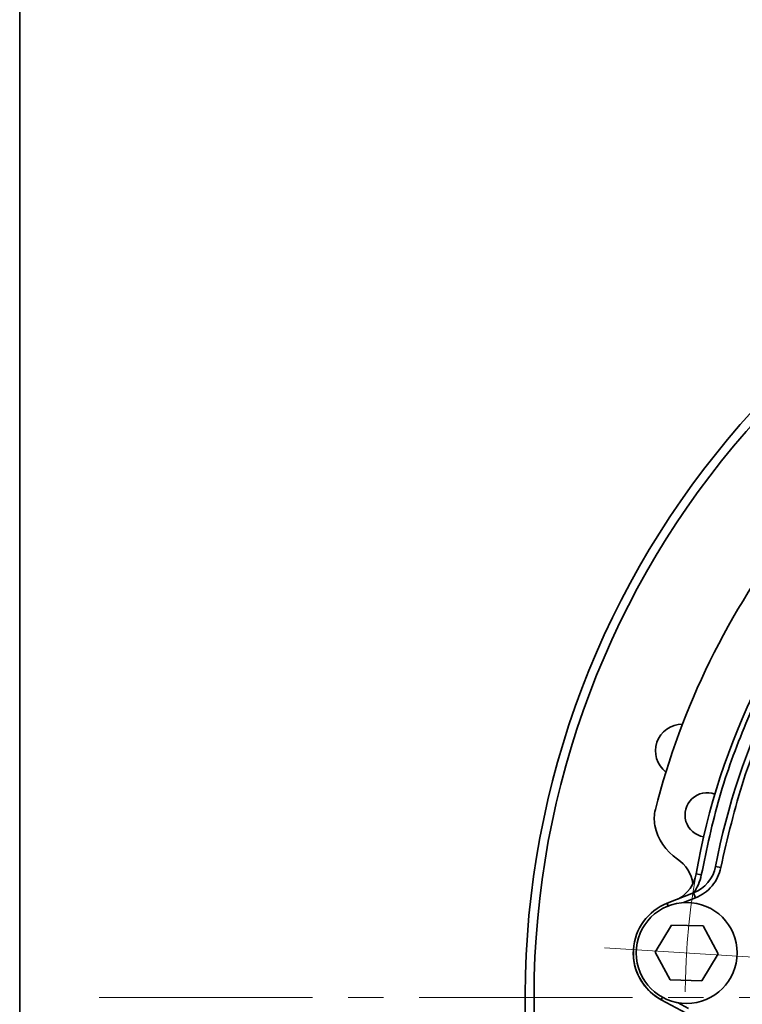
# Model space of a CAD drawing. Header units: millimetres. Extents: x -594 to 604, y -420 to 420.
# Tile 29 of 43: x 204 to 245, y 79 to 134. Entities that reach past the tile are written whole.
import ezdxf

# ---------------------------------------------------------------- set-up
doc = ezdxf.new("R2010")
doc.units = ezdxf.units.MM
doc.linetypes.add('点画线', pattern=[18, 12, -2, 2, -2])
doc.layers.add('中心线层', color=1, linetype='点画线', lineweight=18)
doc.layers.add('粗实线层', color=7, linetype='Continuous', lineweight=35)

msp = doc.modelspace()

# ---------------------------------------------------------------- linework, layer by layer
at = {"layer": '中心线层'}
for p, q in [((246.316, 81.355), (237.077, 81.934)), ((208.651, 79.141), (354.584, 79.141))]:
    msp.add_line(p, q, dxfattribs=at)
msp.add_circle((281.618, 79.141), 40, dxfattribs=at)
at = {"layer": '粗实线层'}
for p, q in [((204.178, 205.472), (204.178, 9.905)), ((243.32, 86.507), (243.614, 86.451)), ((242.225, 86.087), (242.521, 86.035)), ((240.601, 84.441), (242.086, 85.023)), ((242.195, 84.744), (242.086, 85.023)), ((240.681, 84.238), (240.601, 84.441)), ((242.195, 84.744), (241.525, 84.481)), ((239.919, 81.692), (240.847, 83.209)), ((240.847, 83.209), (242.625, 83.163)), ((242.625, 83.163), (243.474, 81.6)), ((240.767, 80.13), (239.919, 81.692)), ((243.474, 81.6), (242.545, 80.084)), ((242.545, 80.084), (240.767, 80.13)), ((240.261, 79.014), (240.336, 79.153)), ((241.66, 78.251), (240.261, 79.014)), ((241.182, 78.853), (241.804, 78.514))]:
    msp.add_line(p, q, dxfattribs=at)
msp.add_circle((241.696, 81.646), 2.84, dxfattribs=at)
for centre, radius, start, end in [((281.618, 79.141), 49, 25.9537, 191.7757), ((281.618, 79.141), 48.5, 25.9537, 191.8989), ((281.618, 79.141), 40, 137.8179, 169.9995), ((281.618, 79.141), 43, 142.0427, 165.7746), ((281.618, 79.141), 39, 138.6999, 169.1122), ((241.444, 93.01), 1.5, 89.4744, 232.433), ((242.855, 89.412), 1.25, 69.6794, 260.638), ((241.875, 89.216), 2, 165.7746, 191.3103), ((242.855, 89.412), 3, 191.3103, 236.0926), ((240.066, 85.262), 2, 8.075, 56.0926), ((241.356, 86.885), 2, 291.4061, 349.1122), ((240.256, 86.434), 2, 299.1412, 349.9995), ((240.256, 86.434), 2.3, 321.9034, 349.9995), ((241.696, 81.648), 3, 111.4061, 241.4061), ((241.696, 81.646), 3, 177.5932, 243.306)]:
    msp.add_arc(centre, radius, start, end, dxfattribs=at)
msp.add_open_spline([(252.199, 105.799), (250.8, 104.098), (247.959, 100.646), (245.239, 95.325), (243.438, 90.405), (242.828, 87.498), (242.521, 86.035)], degree=3, knots=[0, 0, 0, 0, 6.596821, 13.38495, 17.809446, 22.290064, 22.290064, 22.290064, 22.290064], dxfattribs=at)
for points in [[(252.544, 104.683), (251.463, 103.354), (249.3, 100.695), (246.774, 96.206), (244.776, 91.458), (244.002, 88.12), (243.614, 86.451)], [(243.614, 86.451), (243.564, 86.264), (243.464, 85.889), (243.141, 85.401), (242.719, 84.994), (242.37, 84.827), (242.195, 84.744)]]:
    msp.add_open_spline(points, degree=3, dxfattribs=at)

doc.saveas('drawing.dxf')
